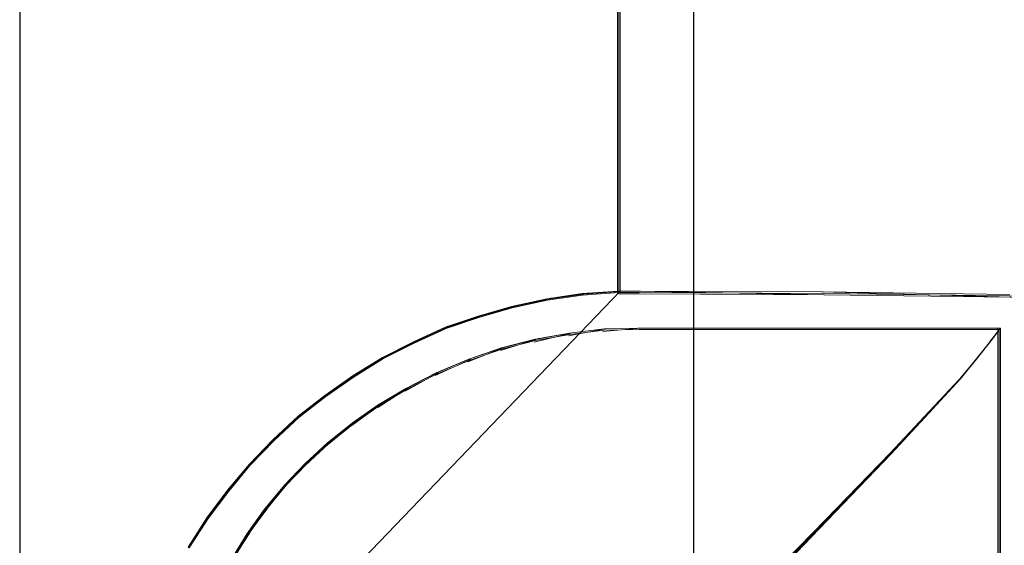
# Model space of a CAD drawing. Header units: millimetres. Extents: x -1290 to 1795, y -4192 to -1311.
# Tile 75 of 256: x 521.41 to 527.57, y -3251.88 to -3248.59. Entities that reach past the tile are written whole.
import ezdxf

# ---------------------------------------------------------------- set-up
doc = ezdxf.new("R2010")
doc.units = ezdxf.units.MM
doc.layers.add('Aparatura', color=7, linetype='Continuous', lineweight=13)

msp = doc.modelspace()

# ---------------------------------------------------------------- linework, layer by layer
at = {"layer": 'Aparatura', "lineweight": 13}
for points in [[(521.4124, -3293.4336), (521.4124, -3243.7147), (521.4124, -3293.4336)], [(597.6812, -3243.7147), (597.6812, -3266.6069), (525.6258, -3266.6069), (525.6258, -3243.7147), (521.4124, -3243.7147), (521.4124, -3293.4336), (525.6258, -3293.4336), (525.6258, -3270.5413), (597.6812, -3270.5413), (597.6812, -3293.4336), (601.8134, -3293.4336), (601.8134, -3243.7147), (597.6812, -3243.7147)], [(521.416, -3293.4318), (521.416, -3243.7165), (521.416, -3293.4318)], [(597.716, -3243.7165), (597.716, -3266.6117), (525.6289, -3266.6117), (525.6289, -3243.7165), (521.416, -3243.7165), (521.416, -3293.4318), (525.6289, -3293.4318), (525.6289, -3270.5366), (597.716, -3270.5366), (597.716, -3293.4318), (601.8471, -3293.4318), (601.8471, -3243.7165), (597.716, -3243.7165)], [(525.6261, -3243.7147), (525.6261, -3266.607), (525.6261, -3243.7147)], [(525.6289, -3243.7165), (525.6289, -3266.6117), (525.6289, -3243.7165)], [(525.1502, -3245.64), (525.1502, -3250.3067), (525.1502, -3245.64)], [(525.296, -3250.2895), (525.1502, -3250.2895), (525.296, -3250.2895)], [(526.4456, -3250.3121), (525.2792, -3250.2895), (526.4456, -3250.3121)], [(527.6112, -3250.3283), (526.4284, -3250.2949), (527.6112, -3250.3283)], [(525.296, -3250.5208), (525.0588, -3250.5431), (525.296, -3250.5208)], [(525.2792, -3250.5208), (525.2792, -3250.5208), (526.4102, -3250.5208), (527.1192, -3250.5208), (527.3789, -3250.5208), (527.4926, -3250.5208), (527.5251, -3250.5208), (527.5413, -3250.5208), (527.5467, -3250.5208), (525.2792, -3250.5208)], [(526.1116, -3252.0679), (526.1116, -3255.0704), (526.4541, -3255.4262), (526.8563, -3255.8412), (527.0683, -3256.0622), (527.2912, -3256.2994), (527.3945, -3256.4234), (527.4978, -3256.5528), (527.5467, -3256.6175), (527.5467, -3256.6121), (527.5467, -3256.5959), (527.5467, -3256.5528), (527.5467, -3256.4072), (527.5467, -3256.0676), (527.5467, -3255.0381), (527.5467, -3250.5208), (527.4978, -3250.5855), (527.3945, -3250.7149), (527.2912, -3250.8389), (527.0683, -3251.0761), (526.8563, -3251.3025), (526.4541, -3251.7175), (526.1116, -3252.0679)], [(527.5467, -3250.5208), (527.4811, -3250.6024), (527.5467, -3250.5208)], [(527.5295, -3250.5208), (527.5295, -3255.0381), (527.5295, -3256.0676), (527.5295, -3256.4072), (527.5295, -3256.5528), (527.5295, -3256.5959), (527.5295, -3256.6121), (527.5295, -3256.6175), (527.5295, -3250.5208)], [(524.861, -3250.5528), (524.6292, -3250.6078), (524.861, -3250.5528)], [(525.076, -3250.5259), (524.8438, -3250.5701), (525.076, -3250.5259)], [(526.1198, -3252.0719), (526.1198, -3255.0661), (526.4584, -3255.4208), (526.856, -3255.8348), (527.0656, -3256.0552), (527.2859, -3256.2917), (527.388, -3256.4153), (527.4901, -3256.5443), (527.5385, -3256.6088), (527.5385, -3256.6035), (527.5385, -3256.5873), (527.5385, -3256.5443), (527.5385, -3256.3992), (527.5385, -3256.0605), (527.5385, -3255.0338), (527.5385, -3250.5291), (527.4901, -3250.5936), (527.388, -3250.7226), (527.2859, -3250.8463), (527.0656, -3251.0828), (526.856, -3251.3086), (526.4584, -3251.7225), (526.1198, -3252.0719)], [(527.4983, -3250.5852), (527.3794, -3250.7314), (527.4983, -3250.5852)], [(524.4368, -3250.6444), (524.2157, -3250.7314), (524.4368, -3250.6444)], [(524.6464, -3250.5905), (524.4196, -3250.6613), (524.6464, -3250.5905)], [(524.2329, -3250.7141), (524.0114, -3250.8172), (524.2329, -3250.7141)], [(527.3962, -3250.7141), (527.2772, -3250.855), (527.3962, -3250.7141)], [(524.0286, -3250.8003), (523.8233, -3250.9142), (524.0286, -3250.8003)], [(527.2944, -3250.8377), (527.0569, -3251.0913), (527.2944, -3250.8377)], [(523.8405, -3250.897), (523.6516, -3251.0163), (523.8405, -3250.897)], [(523.6688, -3250.999), (523.4904, -3251.1291), (523.6688, -3250.999)], [(527.0741, -3251.0745), (526.8476, -3251.3173), (527.0741, -3251.0745)], [(523.5076, -3251.1118), (523.3345, -3251.2527), (523.5076, -3251.1118)], [(523.3517, -3251.2358), (523.1951, -3251.3816), (523.3517, -3251.2358)], [(526.8644, -3251.3001), (526.4499, -3251.7312), (526.8644, -3251.3001)], [(523.212, -3251.3647), (523.0661, -3251.516), (523.212, -3251.3647)], [(523.0833, -3251.4991), (522.9425, -3251.6665), (523.0833, -3251.4991)], [(522.9597, -3251.6496), (522.835, -3251.817), (522.9597, -3251.6496)], [(526.4671, -3251.7139), (526.1116, -3252.0804), (526.4671, -3251.7139)], [(522.8522, -3251.8002), (522.7494, -3251.9568), (522.8522, -3251.8002)]]:
    msp.add_lwpolyline(points, close=True, dxfattribs=at)
for points in [[(525.6261, -3243.7147), (525.6261, -3266.607), (526.8594, -3265.7249), (526.9676, -3265.6437), (527.0758, -3265.5571), (527.184, -3265.4705), (527.2814, -3265.3785), (527.3841, -3265.2811), (527.4761, -3265.1837), (527.5735, -3265.0863), (527.66, -3264.978), (527.7466, -3264.8752), (527.8331, -3264.767), (527.9089, -3264.6533), (527.99, -3264.5451), (528.0603, -3264.426), (528.1306, -3264.307), (528.201, -3264.1879), (528.2659, -3264.0688), (528.2659, -3264.0688), (528.2659, -3245.2571)], [(525.6261, -3243.7147), (525.6261, -3266.607), (526.8594, -3265.7249), (526.9676, -3265.6437), (527.0758, -3265.5571), (527.184, -3265.4705), (527.2814, -3265.3785), (527.3841, -3265.2811), (527.4761, -3265.1837), (527.5735, -3265.0863), (527.66, -3264.978), (527.7466, -3264.8752), (527.8331, -3264.767), (527.9089, -3264.6533), (527.99, -3264.5451), (528.0603, -3264.426), (528.1306, -3264.307), (528.201, -3264.1879), (528.2659, -3264.0688), (528.2659, -3264.0688), (528.2659, -3245.2571)], [(525.6289, -3243.7165), (525.6289, -3266.6117), (526.8662, -3265.7286), (526.9752, -3265.6414), (527.0788, -3265.5596), (527.1878, -3265.4669), (527.2859, -3265.3742), (527.384, -3265.2816), (527.4821, -3265.1835), (527.5747, -3265.0853), (527.662, -3264.9818), (527.7492, -3264.8727), (527.8364, -3264.7692), (527.9127, -3264.6547), (527.9944, -3264.5402), (528.0653, -3264.4257), (528.1361, -3264.3113), (528.2016, -3264.1913), (528.267, -3264.0659), (528.267, -3264.0659), (528.267, -3245.2592)], [(525.6289, -3243.7165), (525.6289, -3266.6117), (526.8662, -3265.7286), (526.9752, -3265.6414), (527.0788, -3265.5596), (527.1878, -3265.4669), (527.2859, -3265.3742), (527.384, -3265.2816), (527.4821, -3265.1835), (527.5747, -3265.0853), (527.662, -3264.9818), (527.7492, -3264.8727), (527.8364, -3264.7692), (527.9127, -3264.6547), (527.9944, -3264.5402), (528.0653, -3264.4257), (528.1361, -3264.3113), (528.2016, -3264.1913), (528.267, -3264.0659), (528.267, -3264.0659), (528.267, -3245.2592)], [(522.4722, -3251.8887), (522.5908, -3251.7059), (522.7202, -3251.5338), (522.8549, -3251.3725), (523.0059, -3251.2166), (523.1622, -3251.0714), (523.3293, -3250.9423), (523.5072, -3250.8187), (523.6904, -3250.7057), (523.8845, -3250.609), (524.0839, -3250.5175), (524.0839, -3250.5175), (524.2888, -3250.4476), (524.499, -3250.3885), (524.72, -3250.3401), (524.941, -3250.3078), (525.1674, -3250.2917), (525.1674, -3245.6404)], [(522.4731, -3251.8945), (522.5912, -3251.7117), (522.7202, -3251.5397), (522.8544, -3251.3784), (523.0048, -3251.2226), (523.1606, -3251.0774), (523.3271, -3250.9484), (523.5044, -3250.8248), (523.687, -3250.7119), (523.8804, -3250.6151), (524.0791, -3250.5238), (524.0791, -3250.5238), (524.2832, -3250.4539), (524.4927, -3250.3947), (524.713, -3250.3464), (524.9332, -3250.3141), (525.1588, -3250.298), (525.1588, -3245.6483)], [(525.1588, -3245.6484), (525.1588, -3250.2982), (525.2877, -3250.2982), (526.4372, -3250.3036), (527.6028, -3250.3197), (528.4676, -3250.3466), (528.4676, -3250.3466), (528.4676, -3245.6484)], [(525.1605, -3245.6483), (525.1605, -3250.3068), (525.2896, -3250.3068), (526.4414, -3250.3121), (527.6093, -3250.3283), (528.4759, -3250.3552), (528.4759, -3250.3552), (528.4759, -3245.6483)], [(522.008, -3253.5803), (525.1674, -3250.2895), (525.1674, -3250.2895), (524.9406, -3250.3057), (524.7191, -3250.3381), (524.4977, -3250.3867), (524.2871, -3250.4462), (524.0818, -3250.5164), (523.882, -3250.6083), (523.6876, -3250.7056), (523.504, -3250.819), (523.3258, -3250.9433), (523.1583, -3251.073), (523.0017, -3251.2189), (522.8505, -3251.3756), (522.7155, -3251.5377), (522.5859, -3251.7106), (522.467, -3251.8944)], [(527.6045, -3250.311), (526.4367, -3250.2949), (525.2852, -3250.2895), (525.156, -3250.2895), (524.93, -3250.3056), (524.7094, -3250.338), (524.4887, -3250.3865), (524.2789, -3250.4458), (524.0744, -3250.5158), (523.8753, -3250.6075), (523.6815, -3250.7045), (523.4986, -3250.8176), (523.321, -3250.9416), (523.1542, -3251.071), (522.9981, -3251.2165), (522.8475, -3251.3728), (522.7129, -3251.5344), (522.5838, -3251.7069), (522.4654, -3251.8902)], [(522.7497, -3251.9439), (522.836, -3251.8038), (522.9438, -3251.6528), (523.0677, -3251.5019), (523.1971, -3251.3671), (523.3372, -3251.2378), (523.4935, -3251.1138), (523.6552, -3251.0006), (523.8277, -3250.8982), (524.0163, -3250.8011), (524.2212, -3250.7149), (524.426, -3250.6448), (524.6362, -3250.5909), (524.8518, -3250.5532), (525.0674, -3250.5262), (525.2884, -3250.5208), (525.2884, -3250.5208), (526.4148, -3250.5208), (527.1209, -3250.5208), (527.3796, -3250.5208), (527.4928, -3250.5208), (527.5252, -3250.5208), (527.5413, -3250.5208), (527.5467, -3250.5208), (527.5467, -3250.5208), (527.5467, -3255.0381)], [(526.1238, -3252.0766), (526.4633, -3251.7243), (526.8622, -3251.3069), (527.0724, -3251.0792), (527.2934, -3250.8407), (527.3958, -3250.716), (527.4982, -3250.5859), (527.5467, -3250.5208), (527.5413, -3250.5208), (527.5252, -3250.5208), (527.4928, -3250.5208), (527.3796, -3250.5208), (527.1209, -3250.5208), (526.4148, -3250.5208), (525.2884, -3250.5208), (525.2884, -3250.5208), (525.0674, -3250.5263), (524.8518, -3250.5534), (524.6362, -3250.5913), (524.426, -3250.6455), (524.2212, -3250.716), (524.0163, -3250.8027), (523.8277, -3250.9003), (523.6552, -3251.0033), (523.4935, -3251.1171), (523.3372, -3251.2418), (523.1971, -3251.3719), (523.0677, -3251.5075), (522.9438, -3251.6592), (522.836, -3251.811), (522.7497, -3251.952)], [(526.1203, -3252.0721), (526.4587, -3251.7226), (526.8562, -3251.3087), (527.0657, -3251.0829), (527.286, -3250.8463), (527.3881, -3250.7227), (527.4901, -3250.5936), (527.5385, -3250.5291), (527.5331, -3250.5291), (527.517, -3250.5291), (527.4848, -3250.5291), (527.3719, -3250.5291), (527.1141, -3250.5291), (526.4104, -3250.5291), (525.2877, -3250.5291), (525.2877, -3250.5291), (525.0674, -3250.5345), (524.8526, -3250.5614), (524.6377, -3250.599), (524.4282, -3250.6528), (524.224, -3250.7227), (524.0199, -3250.8087), (523.8319, -3250.9054), (523.66, -3251.0076), (523.4988, -3251.1205), (523.3431, -3251.2441), (523.2034, -3251.3732), (523.0745, -3251.5076), (522.9509, -3251.6581), (522.8435, -3251.8087), (522.7575, -3251.9484)]]:
    msp.add_lwpolyline(points, dxfattribs=at)

doc.saveas('drawing.dxf')
